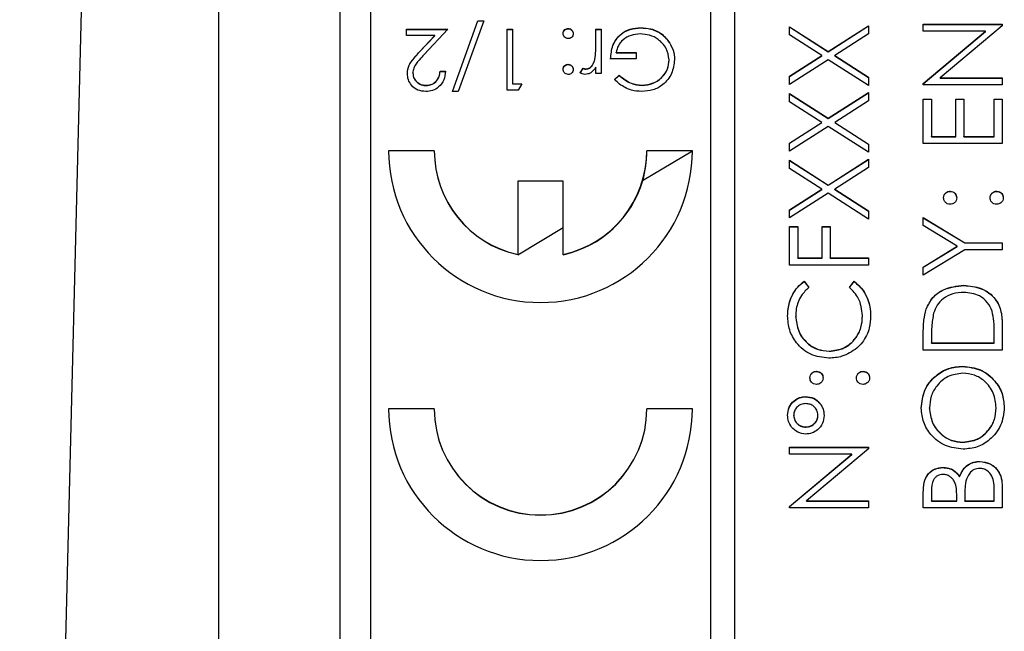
# Model space of a CAD drawing. Header units: millimetres. Extents: x 249 to 1195, y -3 to 820.
# Tile 20 of 28: x 819 to 835, y 396 to 406. Entities that reach past the tile are written whole.
import ezdxf

# ---------------------------------------------------------------- set-up
doc = ezdxf.new("R2010")
doc.units = ezdxf.units.MM

msp = doc.modelspace()

# ---------------------------------------------------------------- linework, layer by layer
at = {"color": 7, "linetype": 'Continuous', "lineweight": 25}
for p, q in [((820.673, 433.524), (819, 365.292)), ((822.273, 419.689), (822.273, 374.716)), ((824.273, 376.527), (824.273, 417.527)), ((830.373, 417.117), (830.373, 377.141)), ((830.773, 377.141), (830.773, 417.117)), ((824.773, 415.118), (824.773, 379.14)), ((826.125, 405.149), (826.543, 406.315)), ((826.126, 405.149), (826.543, 406.311)), ((826.638, 406.315), (826.219, 405.149)), ((826.543, 406.315), (826.638, 406.315)), ((826.543, 406.311), (826.543, 406.315)), ((826.543, 406.311), (826.636, 406.311)), ((825.368, 406.174), (826.048, 406.174)), ((825.368, 406.071), (825.368, 406.174)), ((825.368, 406.17), (826.045, 406.17)), ((826.048, 406.174), (825.66, 405.76)), ((827.022, 406.174), (827.112, 406.174)), ((827.022, 405.174), (827.022, 406.174)), ((827.022, 406.17), (827.112, 406.17)), ((827.112, 406.174), (827.112, 405.277)), ((828.029, 406.183), (828.029, 406.186)), ((828.484, 406.174), (828.573, 406.174)), ((828.484, 405.928), (828.484, 406.174)), ((828.484, 406.17), (828.573, 406.17)), ((828.573, 406.174), (828.573, 405.443)), ((829.223, 406.196), (829.223, 406.199)), ((831.673, 406.215), (832.31, 405.808)), ((831.673, 406.081), (831.673, 406.215)), ((831.673, 406.212), (832.31, 405.804)), ((832.31, 405.808), (832.973, 406.232)), ((832.31, 405.804), (832.973, 406.228)), ((832.973, 406.232), (832.973, 406.097)), ((833.873, 406.257), (835.173, 406.257)), ((833.873, 406.14), (833.873, 406.257)), ((833.873, 406.253), (835.173, 406.253)), ((834.897, 406.14), (833.873, 406.14)), ((833.873, 405.282), (834.897, 406.14)), ((833.873, 405.278), (834.897, 406.137)), ((835.173, 406.23), (834.153, 405.374)), ((834.897, 406.137), (834.897, 406.14)), ((835.173, 406.257), (835.173, 406.23)), ((825.834, 406.071), (825.368, 406.071)), ((825.583, 405.804), (825.834, 406.071)), ((825.583, 405.801), (825.834, 406.068)), ((825.834, 406.068), (825.834, 406.071)), ((829.656, 406.007), (829.656, 406.01)), ((832.205, 405.741), (831.673, 406.081)), ((832.973, 406.097), (832.416, 405.741)), ((828.484, 405.925), (828.484, 405.928)), ((825.583, 405.801), (825.583, 405.804)), ((828.468, 405.674), (828.468, 405.677)), ((829.15, 405.687), (828.727, 405.687)), ((828.817, 405.789), (829.15, 405.789)), ((828.817, 405.786), (828.817, 405.789)), ((828.817, 405.786), (829.15, 405.786)), ((829.15, 405.789), (829.15, 405.687)), ((829.689, 405.666), (829.689, 405.669)), ((831.673, 405.4), (832.205, 405.741)), ((831.673, 405.397), (832.205, 405.737)), ((832.31, 405.673), (831.673, 405.266)), ((832.205, 405.737), (832.205, 405.741)), ((832.31, 405.804), (832.31, 405.808)), ((832.973, 405.249), (832.31, 405.673)), ((832.416, 405.741), (832.973, 405.384)), ((832.416, 405.737), (832.416, 405.741)), ((832.416, 405.737), (832.973, 405.38)), ((828.029, 405.594), (828.029, 405.597)), ((828.227, 405.455), (828.277, 405.533)), ((828.227, 405.452), (828.277, 405.53)), ((828.277, 405.53), (828.277, 405.533)), ((828.322, 405.517), (828.322, 405.52)), ((828.484, 405.443), (828.484, 405.551)), ((825.471, 405.45), (825.471, 405.454)), ((825.92, 405.482), (826.009, 405.482)), ((825.92, 405.478), (825.92, 405.482)), ((825.92, 405.478), (826.009, 405.478)), ((828.573, 405.443), (828.484, 405.443)), ((828.791, 405.345), (828.868, 405.418)), ((828.791, 405.341), (828.868, 405.414)), ((828.868, 405.414), (828.868, 405.418)), ((831.673, 405.266), (831.673, 405.4)), ((832.973, 405.384), (832.973, 405.249)), ((834.153, 405.374), (835.173, 405.374)), ((834.153, 405.371), (834.153, 405.374)), ((834.153, 405.371), (835.173, 405.371)), ((835.173, 405.374), (835.173, 405.257)), ((825.688, 405.248), (825.688, 405.251)), ((827.207, 405.174), (827.022, 405.174)), ((827.112, 405.277), (827.266, 405.277)), ((827.112, 405.273), (827.112, 405.277)), ((827.112, 405.273), (827.264, 405.273)), ((827.266, 405.277), (827.207, 405.174)), ((829.244, 405.248), (829.244, 405.251)), ((833.873, 405.257), (833.873, 405.282)), ((835.173, 405.257), (833.873, 405.257)), ((826.219, 405.149), (826.125, 405.149)), ((831.673, 405.116), (832.31, 404.709)), ((831.673, 404.981), (831.673, 405.116)), ((831.673, 405.112), (832.31, 404.705)), ((832.31, 404.709), (832.973, 405.133)), ((832.31, 404.705), (832.973, 405.129)), ((832.973, 405.133), (832.973, 404.998)), ((833.873, 405.024), (834.007, 405.024)), ((833.873, 404.291), (833.873, 405.024)), ((833.873, 405.021), (834.007, 405.021)), ((834.007, 405.024), (834.007, 404.408)), ((834.407, 405.024), (834.54, 405.024)), ((834.407, 404.408), (834.407, 405.024)), ((834.407, 405.021), (834.54, 405.021)), ((834.54, 405.024), (834.54, 404.408)), ((835.04, 405.024), (835.173, 405.024)), ((835.04, 404.408), (835.04, 405.024)), ((835.04, 405.021), (835.173, 405.021)), ((835.173, 405.024), (835.173, 404.291)), ((832.205, 404.641), (831.673, 404.981)), ((832.973, 404.998), (832.416, 404.641)), ((832.31, 404.705), (832.31, 404.709)), ((831.673, 404.301), (832.205, 404.641)), ((831.673, 404.298), (832.205, 404.638)), ((832.31, 404.574), (831.673, 404.166)), ((832.205, 404.638), (832.205, 404.641)), ((832.973, 404.15), (832.31, 404.574)), ((832.416, 404.641), (832.973, 404.284)), ((832.416, 404.638), (832.416, 404.641)), ((832.416, 404.638), (832.973, 404.281)), ((834.007, 404.408), (834.407, 404.408)), ((834.007, 404.404), (834.007, 404.408)), ((834.007, 404.404), (834.407, 404.404)), ((834.407, 404.404), (834.407, 404.408)), ((834.54, 404.408), (835.04, 404.408)), ((834.54, 404.404), (834.54, 404.408)), ((834.54, 404.404), (835.04, 404.404)), ((835.04, 404.404), (835.04, 404.408)), ((831.673, 404.166), (831.673, 404.301)), ((832.973, 404.284), (832.973, 404.15)), ((835.173, 404.291), (833.873, 404.291)), ((825.823, 404.175), (825.073, 404.175)), ((825.823, 404.171), (825.073, 404.171)), ((825.823, 404.171), (825.823, 404.175)), ((829.254, 403.685), (830.073, 404.171)), ((830.073, 404.175), (829.323, 404.175)), ((829.323, 404.171), (829.323, 404.175)), ((830.073, 404.171), (829.323, 404.171)), ((832.31, 403.609), (832.973, 404.033)), ((832.31, 403.606), (832.973, 404.03)), ((832.973, 404.033), (832.973, 403.899)), ((831.673, 404.017), (832.31, 403.609)), ((831.673, 403.882), (831.673, 404.017)), ((831.673, 404.013), (832.31, 403.606)), ((832.205, 403.542), (831.673, 403.882)), ((832.973, 403.899), (832.416, 403.542)), ((827.948, 403.675), (827.198, 403.675)), ((827.198, 403.675), (827.198, 402.466)), ((827.948, 403.672), (827.198, 403.672)), ((827.948, 402.466), (827.948, 403.675)), ((832.31, 403.606), (832.31, 403.609)), ((831.673, 403.202), (832.205, 403.542)), ((831.673, 403.198), (832.205, 403.538)), ((832.31, 403.475), (831.673, 403.067)), ((832.205, 403.538), (832.205, 403.542)), ((832.973, 403.05), (832.31, 403.475)), ((832.416, 403.542), (832.973, 403.185)), ((832.416, 403.538), (832.416, 403.542)), ((832.416, 403.538), (832.973, 403.182)), ((834.315, 403.505), (834.315, 403.509)), ((835.082, 403.505), (835.082, 403.509)), ((831.673, 403.067), (831.673, 403.202)), ((832.973, 403.185), (832.973, 403.05)), ((833.873, 403.075), (834.555, 402.659)), ((833.873, 402.942), (833.873, 403.075)), ((833.873, 403.072), (834.555, 402.656)), ((827.198, 402.463), (827.948, 402.909)), ((831.673, 402.926), (831.807, 402.926)), ((831.673, 402.293), (831.673, 402.926)), ((831.673, 402.922), (831.807, 402.922)), ((831.807, 402.926), (831.807, 402.409)), ((832.207, 402.926), (832.34, 402.926)), ((832.207, 402.409), (832.207, 402.926)), ((832.207, 402.922), (832.34, 402.922)), ((832.34, 402.926), (832.34, 402.409)), ((834.432, 402.601), (833.873, 402.942)), ((833.873, 402.26), (834.432, 402.601)), ((833.873, 402.256), (834.432, 402.598)), ((834.432, 402.598), (834.432, 402.601)), ((834.555, 402.659), (835.173, 402.659)), ((834.555, 402.656), (834.555, 402.659)), ((834.555, 402.656), (835.173, 402.656)), ((835.173, 402.659), (835.173, 402.542)), ((827.198, 402.463), (827.198, 402.466)), ((827.948, 402.463), (827.948, 402.466)), ((831.807, 402.409), (832.207, 402.409)), ((831.807, 402.406), (831.807, 402.409)), ((832.207, 402.406), (832.207, 402.409)), ((832.34, 402.409), (832.973, 402.409)), ((832.34, 402.406), (832.34, 402.409)), ((832.973, 402.409), (832.973, 402.293)), ((834.555, 402.542), (833.873, 402.126)), ((835.173, 402.542), (834.555, 402.542)), ((832.973, 402.293), (831.673, 402.293)), ((831.807, 402.406), (832.207, 402.406)), ((832.34, 402.406), (832.973, 402.406)), ((833.873, 402.126), (833.873, 402.26)), ((831.912, 402.026), (831.99, 401.924)), ((831.912, 402.023), (831.912, 402.026)), ((831.912, 402.023), (831.99, 401.921)), ((832.657, 401.924), (832.734, 402.026)), ((832.657, 401.921), (832.734, 402.023)), ((832.734, 402.023), (832.734, 402.026)), ((834.54, 401.956), (834.54, 401.959)), ((831.773, 401.448), (831.773, 401.452)), ((832.873, 401.457), (832.873, 401.46)), ((833.92, 401.565), (833.92, 401.568)), ((835.173, 401.296), (835.173, 400.893)), ((833.873, 400.893), (833.873, 401.156)), ((835.04, 401.01), (835.04, 401.159)), ((834.007, 401.101), (834.007, 401.01)), ((834.007, 401.01), (835.04, 401.01)), ((834.007, 401.007), (834.007, 401.01)), ((834.007, 401.007), (835.04, 401.007)), ((835.04, 401.007), (835.04, 401.01)), ((832.325, 400.873), (832.325, 400.877)), ((835.173, 400.893), (833.873, 400.893)), ((834.523, 400.623), (834.523, 400.627)), ((832.115, 400.54), (832.115, 400.544)), ((832.882, 400.54), (832.882, 400.544)), ((831.94, 400.124), (831.94, 400.127)), ((825.823, 399.927), (825.073, 399.927)), ((825.823, 399.924), (825.073, 399.924)), ((825.823, 399.924), (825.823, 399.927)), ((830.073, 399.927), (829.323, 399.927)), ((829.323, 399.924), (829.323, 399.927)), ((830.073, 399.924), (829.323, 399.924)), ((831.74, 399.818), (831.74, 399.822)), ((832.14, 399.817), (832.14, 399.821)), ((833.973, 399.938), (833.973, 399.941)), ((835.073, 399.938), (835.073, 399.941)), ((831.94, 399.624), (831.94, 399.628)), ((834.529, 399.374), (834.529, 399.378)), ((831.673, 399.294), (832.973, 399.294)), ((831.673, 399.178), (831.673, 399.294)), ((831.673, 399.291), (832.973, 399.291)), ((832.697, 399.178), (831.673, 399.178)), ((831.673, 398.32), (832.697, 399.178)), ((831.673, 398.316), (832.697, 399.174)), ((832.973, 399.268), (831.953, 398.412)), ((832.697, 399.174), (832.697, 399.178)), ((832.973, 399.294), (832.973, 399.268)), ((834.804, 399.058), (834.804, 399.061)), ((834.196, 398.958), (834.196, 398.961)), ((834.472, 398.808), (834.472, 398.811)), ((833.873, 398.295), (833.873, 398.549)), ((834.007, 398.57), (834.007, 398.412)), ((835.04, 398.412), (835.04, 398.578)), ((835.173, 398.646), (835.173, 398.295)), ((831.953, 398.412), (832.973, 398.412)), ((831.953, 398.408), (831.953, 398.412)), ((831.953, 398.408), (832.973, 398.408)), ((832.973, 398.412), (832.973, 398.295)), ((834.007, 398.412), (834.423, 398.412)), ((834.007, 398.408), (834.007, 398.412)), ((834.007, 398.408), (834.423, 398.408)), ((834.423, 398.412), (834.423, 398.49)), ((834.423, 398.408), (834.423, 398.412)), ((834.557, 398.489), (834.557, 398.412)), ((834.557, 398.412), (835.04, 398.412)), ((834.557, 398.408), (834.557, 398.412)), ((834.557, 398.408), (835.04, 398.408)), ((835.04, 398.408), (835.04, 398.412)), ((831.673, 398.295), (831.673, 398.32)), ((832.973, 398.295), (831.673, 398.295)), ((835.173, 398.295), (833.873, 398.295))]:
    msp.add_line(p, q, dxfattribs=at)
for centre, radius, start, end in [((827.573, 404.176), 2.5, 180.0282, 359.9718), ((827.573, 404.175), 1.749, 180.0126, 257.648), ((827.573, 404.172), 1.749, 180.0126, 257.648), ((827.574, 404.175), 1.749, 282.352, 359.9874), ((827.576, 404.171), 1.748, 343.8317, 359.9998), ((827.574, 404.172), 1.75, 282.3573, 343.8227), ((827.573, 399.929), 2.5, 180.0282, 359.9718), ((827.573, 399.928), 1.75, 180.0282, 359.9718), ((827.573, 399.925), 1.75, 180.0282, 359.9718)]:
    msp.add_arc(centre, radius, start, end, dxfattribs=at)
for points, knots in [([(827.945, 406.103), (827.947, 406.115), (827.95, 406.14), (827.972, 406.167), (828, 406.184), (828.019, 406.186), (828.029, 406.186)], [0, 0, 0, 0, 0.279515, 0.559486, 0.779684, 1, 1, 1, 1]), ([(827.945, 406.1), (827.947, 406.112), (827.95, 406.136), (827.972, 406.163), (828, 406.18), (828.019, 406.182), (828.029, 406.183)], [0, 0, 0, 0, 0.279515, 0.559486, 0.779684, 1, 1, 1, 1]), ([(828.029, 406.186), (828.041, 406.185), (828.065, 406.182), (828.092, 406.159), (828.109, 406.132), (828.111, 406.113), (828.112, 406.103)], [0, 0, 0, 0, 0.279628, 0.559268, 0.779583, 1, 1, 1, 1]), ([(828.029, 406.183), (828.041, 406.181), (828.065, 406.178), (828.092, 406.156), (828.109, 406.129), (828.111, 406.109), (828.112, 406.1)], [0, 0, 0, 0, 0.279628, 0.559268, 0.779583, 1, 1, 1, 1]), ([(828.727, 405.687), (828.733, 405.762), (828.746, 405.913), (828.872, 406.091), (829.045, 406.187), (829.163, 406.195), (829.223, 406.199)], [0, 0, 0, 0, 0.280351, 0.559367, 0.779371, 1, 1, 1, 1]), ([(828.727, 405.683), (828.733, 405.759), (828.746, 405.909), (828.872, 406.087), (829.045, 406.184), (829.163, 406.192), (829.223, 406.196)], [0, 0, 0, 0, 0.280351, 0.559367, 0.779371, 1, 1, 1, 1]), ([(829.223, 406.199), (829.278, 406.196), (829.37, 406.191), (829.49, 406.146), (829.582, 406.089), (829.631, 406.036), (829.656, 406.01)], [0, 0, 0, 0, 0.339789, 0.559872, 0.779908, 1, 1, 1, 1]), ([(829.223, 406.196), (829.278, 406.192), (829.37, 406.187), (829.49, 406.142), (829.582, 406.085), (829.631, 406.033), (829.656, 406.007)], [0, 0, 0, 0, 0.339789, 0.559872, 0.779908, 1, 1, 1, 1]), ([(828.029, 406.02), (828.016, 406.021), (827.992, 406.024), (827.965, 406.047), (827.948, 406.074), (827.946, 406.093), (827.945, 406.103)], [0, 0, 0, 0, 0.279602, 0.559212, 0.779475, 1, 1, 1, 1]), ([(828.112, 406.103), (828.11, 406.091), (828.108, 406.066), (828.085, 406.039), (828.058, 406.022), (828.038, 406.021), (828.029, 406.02)], [0, 0, 0, 0, 0.279576, 0.559284, 0.779552, 1, 1, 1, 1]), ([(829.215, 406.097), (829.163, 406.093), (829.06, 406.085), (828.934, 406.01), (828.846, 405.908), (828.827, 405.829), (828.817, 405.789)], [0, 0, 0, 0, 0.280258, 0.55994, 0.779939, 1, 1, 1, 1]), ([(829.689, 405.669), (829.679, 405.736), (829.658, 405.868), (829.525, 406.007), (829.371, 406.084), (829.267, 406.093), (829.215, 406.097)], [0, 0, 0, 0, 0.279051, 0.558582, 0.779235, 1, 1, 1, 1]), ([(829.656, 406.01), (829.695, 405.953), (829.766, 405.851), (829.775, 405.728), (829.779, 405.673)], [0, 0, 0, 0, 0.559317, 1, 1, 1, 1]), ([(829.656, 406.007), (829.695, 405.95), (829.766, 405.847), (829.775, 405.724), (829.779, 405.67)], [0, 0, 0, 0, 0.559317, 1, 1, 1, 1]), ([(828.468, 405.677), (828.474, 405.724), (828.484, 405.807), (828.484, 405.891), (828.484, 405.928)], [0, 0, 0, 0, 0.559637, 1, 1, 1, 1]), ([(828.468, 405.674), (828.474, 405.721), (828.484, 405.804), (828.484, 405.888), (828.484, 405.925)], [0, 0, 0, 0, 0.559637, 1, 1, 1, 1]), ([(825.381, 405.446), (825.387, 405.494), (825.397, 405.573), (825.461, 405.664), (825.52, 405.736), (825.562, 405.781), (825.583, 405.804)], [0, 0, 0, 0, 0.338375, 0.558753, 0.77936, 1, 1, 1, 1]), ([(825.381, 405.442), (825.387, 405.49), (825.397, 405.57), (825.461, 405.661), (825.52, 405.733), (825.562, 405.778), (825.583, 405.801)], [0, 0, 0, 0, 0.338375, 0.558753, 0.77936, 1, 1, 1, 1]), ([(825.66, 405.76), (825.631, 405.73), (825.584, 405.679), (825.523, 405.606), (825.479, 405.535), (825.474, 405.481), (825.471, 405.454)], [0, 0, 0, 0, 0.340542, 0.56085, 0.780599, 1, 1, 1, 1]), ([(828.322, 405.52), (828.344, 405.525), (828.386, 405.534), (828.44, 405.593), (828.457, 405.645), (828.468, 405.677)], [0, 0, 0, 0, 0.278435, 0.558783, 1, 1, 1, 1]), ([(828.322, 405.517), (828.344, 405.521), (828.386, 405.53), (828.44, 405.589), (828.457, 405.642), (828.468, 405.674)], [0, 0, 0, 0, 0.278435, 0.558783, 1, 1, 1, 1]), ([(829.779, 405.673), (829.769, 405.595), (829.749, 405.439), (829.605, 405.263), (829.426, 405.163), (829.302, 405.154), (829.241, 405.149)], [0, 0, 0, 0, 0.279585, 0.559075, 0.779415, 1, 1, 1, 1]), ([(829.244, 405.251), (829.307, 405.259), (829.433, 405.274), (829.581, 405.381), (829.672, 405.52), (829.683, 405.62), (829.689, 405.669)], [0, 0, 0, 0, 0.279854, 0.559567, 0.779843, 1, 1, 1, 1]), ([(829.244, 405.248), (829.307, 405.255), (829.433, 405.271), (829.581, 405.377), (829.672, 405.517), (829.683, 405.616), (829.689, 405.666)], [0, 0, 0, 0, 0.279854, 0.559567, 0.779843, 1, 1, 1, 1]), ([(827.945, 405.514), (827.947, 405.526), (827.949, 405.551), (827.972, 405.578), (828, 405.595), (828.019, 405.596), (828.029, 405.597)], [0, 0, 0, 0, 0.279517, 0.559326, 0.779544, 1, 1, 1, 1]), ([(827.945, 405.51), (827.947, 405.523), (827.949, 405.547), (827.972, 405.574), (828, 405.591), (828.019, 405.593), (828.029, 405.594)], [0, 0, 0, 0, 0.279517, 0.559326, 0.779544, 1, 1, 1, 1]), ([(828.029, 405.43), (828.016, 405.432), (827.992, 405.435), (827.965, 405.458), (827.948, 405.485), (827.946, 405.504), (827.945, 405.514)], [0, 0, 0, 0, 0.279602, 0.559212, 0.779475, 1, 1, 1, 1]), ([(828.029, 405.597), (828.041, 405.596), (828.065, 405.593), (828.093, 405.57), (828.109, 405.543), (828.111, 405.523), (828.112, 405.514)], [0, 0, 0, 0, 0.279647, 0.559299, 0.779615, 1, 1, 1, 1]), ([(828.029, 405.594), (828.041, 405.592), (828.065, 405.589), (828.093, 405.566), (828.109, 405.539), (828.111, 405.52), (828.112, 405.51)], [0, 0, 0, 0, 0.2796468, 0.5592988, 0.7796148, 1, 1, 1, 1]), ([(828.112, 405.514), (828.11, 405.501), (828.107, 405.477), (828.085, 405.45), (828.057, 405.433), (828.038, 405.431), (828.029, 405.43)], [0, 0, 0, 0, 0.279539, 0.559327, 0.779689, 1, 1, 1, 1]), ([(828.277, 405.533), (828.285, 405.529), (828.299, 405.523), (828.315, 405.521), (828.322, 405.52)], [0, 0, 0, 0, 0.560396, 1, 1, 1, 1]), ([(828.277, 405.53), (828.285, 405.526), (828.299, 405.519), (828.315, 405.517), (828.322, 405.517)], [0, 0, 0, 0, 0.560396, 1, 1, 1, 1]), ([(828.484, 405.551), (828.459, 405.516), (828.424, 405.468), (828.355, 405.435), (828.322, 405.432), (828.305, 405.43)], [0, 0, 0, 0, 0.558841, 0.779474, 1, 1, 1, 1]), ([(825.683, 405.149), (825.639, 405.153), (825.55, 405.161), (825.451, 405.242), (825.391, 405.341), (825.384, 405.411), (825.381, 405.446)], [0, 0, 0, 0, 0.2798914, 0.559188, 0.7795727, 1, 1, 1, 1]), ([(825.471, 405.454), (825.475, 405.423), (825.484, 405.361), (825.545, 405.295), (825.615, 405.257), (825.664, 405.253), (825.688, 405.251)], [0, 0, 0, 0, 0.279126, 0.558978, 0.77935, 1, 1, 1, 1]), ([(825.471, 405.45), (825.475, 405.419), (825.484, 405.357), (825.545, 405.292), (825.615, 405.253), (825.664, 405.249), (825.688, 405.248)], [0, 0, 0, 0, 0.279126, 0.558978, 0.77935, 1, 1, 1, 1]), ([(826.009, 405.482), (826.004, 405.433), (825.992, 405.336), (825.907, 405.225), (825.798, 405.158), (825.722, 405.152), (825.683, 405.149)], [0, 0, 0, 0, 0.280029, 0.559515, 0.779668, 1, 1, 1, 1]), ([(825.688, 405.251), (825.722, 405.255), (825.79, 405.262), (825.867, 405.324), (825.909, 405.402), (825.916, 405.455), (825.92, 405.482)], [0, 0, 0, 0, 0.279693, 0.55878, 0.779138, 1, 1, 1, 1]), ([(825.688, 405.248), (825.722, 405.251), (825.79, 405.258), (825.867, 405.32), (825.909, 405.399), (825.916, 405.452), (825.92, 405.478)], [0, 0, 0, 0, 0.279693, 0.55878, 0.779138, 1, 1, 1, 1]), ([(828.305, 405.43), (828.29, 405.432), (828.262, 405.436), (828.238, 405.449), (828.227, 405.455)], [0, 0, 0, 0, 0.559243, 1, 1, 1, 1]), ([(829.241, 405.149), (829.184, 405.153), (829.089, 405.16), (828.967, 405.21), (828.873, 405.269), (828.819, 405.32), (828.791, 405.345)], [0, 0, 0, 0, 0.339527, 0.559586, 0.779731, 1, 1, 1, 1]), ([(828.868, 405.418), (828.93, 405.367), (829.041, 405.276), (829.182, 405.259), (829.244, 405.251)], [0, 0, 0, 0, 0.55981, 1, 1, 1, 1]), ([(828.868, 405.414), (828.93, 405.363), (829.041, 405.272), (829.182, 405.255), (829.244, 405.248)], [0, 0, 0, 0, 0.5598098, 1, 1, 1, 1]), ([(834.207, 403.4), (834.209, 403.416), (834.212, 403.448), (834.242, 403.483), (834.277, 403.506), (834.303, 403.508), (834.315, 403.509)], [0, 0, 0, 0, 0.279602, 0.559212, 0.779475, 1, 1, 1, 1]), ([(834.207, 403.397), (834.209, 403.413), (834.212, 403.445), (834.242, 403.48), (834.277, 403.502), (834.303, 403.504), (834.315, 403.505)], [0, 0, 0, 0, 0.279602, 0.559212, 0.779475, 1, 1, 1, 1]), ([(834.315, 403.292), (834.299, 403.294), (834.267, 403.298), (834.232, 403.327), (834.21, 403.363), (834.208, 403.388), (834.207, 403.4)], [0, 0, 0, 0, 0.279585, 0.559454, 0.779697, 1, 1, 1, 1]), ([(834.315, 403.509), (834.331, 403.507), (834.363, 403.503), (834.398, 403.473), (834.42, 403.438), (834.422, 403.413), (834.423, 403.4)], [0, 0, 0, 0, 0.279517, 0.559326, 0.779544, 1, 1, 1, 1]), ([(834.315, 403.505), (834.331, 403.503), (834.363, 403.5), (834.398, 403.47), (834.42, 403.434), (834.422, 403.409), (834.423, 403.397)], [0, 0, 0, 0, 0.279517, 0.559326, 0.779544, 1, 1, 1, 1]), ([(834.423, 403.4), (834.422, 403.384), (834.418, 403.352), (834.388, 403.317), (834.353, 403.295), (834.328, 403.293), (834.315, 403.292)], [0, 0, 0, 0, 0.279647, 0.559299, 0.779615, 1, 1, 1, 1]), ([(834.973, 403.4), (834.975, 403.416), (834.979, 403.448), (835.009, 403.483), (835.044, 403.506), (835.069, 403.508), (835.082, 403.509)], [0, 0, 0, 0, 0.279602, 0.559212, 0.779475, 1, 1, 1, 1]), ([(834.973, 403.397), (834.975, 403.413), (834.979, 403.445), (835.009, 403.48), (835.044, 403.502), (835.069, 403.504), (835.082, 403.505)], [0, 0, 0, 0, 0.279602, 0.559212, 0.779475, 1, 1, 1, 1]), ([(835.082, 403.292), (835.066, 403.294), (835.034, 403.298), (834.998, 403.327), (834.977, 403.363), (834.975, 403.388), (834.973, 403.4)], [0, 0, 0, 0, 0.279576, 0.559284, 0.779552, 1, 1, 1, 1]), ([(835.082, 403.509), (835.098, 403.507), (835.13, 403.503), (835.165, 403.473), (835.187, 403.438), (835.189, 403.413), (835.19, 403.4)], [0, 0, 0, 0, 0.279469, 0.559358, 0.779674, 1, 1, 1, 1]), ([(835.082, 403.505), (835.098, 403.503), (835.13, 403.499), (835.165, 403.47), (835.187, 403.434), (835.189, 403.409), (835.19, 403.397)], [0, 0, 0, 0, 0.2794691, 0.5593578, 0.7796739, 1, 1, 1, 1]), ([(835.19, 403.4), (835.188, 403.384), (835.184, 403.352), (835.155, 403.317), (835.119, 403.296), (835.094, 403.293), (835.082, 403.292)], [0, 0, 0, 0, 0.279581, 0.559143, 0.779575, 1, 1, 1, 1]), ([(831.64, 401.459), (831.645, 401.534), (831.653, 401.656), (831.721, 401.813), (831.801, 401.934), (831.875, 401.996), (831.912, 402.026)], [0, 0, 0, 0, 0.33969, 0.55984, 0.77993, 1, 1, 1, 1]), ([(831.64, 401.456), (831.645, 401.53), (831.653, 401.652), (831.721, 401.81), (831.801, 401.931), (831.875, 401.992), (831.912, 402.023)], [0, 0, 0, 0, 0.33969, 0.55984, 0.77993, 1, 1, 1, 1]), ([(831.99, 401.924), (831.946, 401.882), (831.873, 401.812), (831.811, 401.685), (831.779, 401.57), (831.775, 401.491), (831.773, 401.452)], [0, 0, 0, 0, 0.339327, 0.559466, 0.779727, 1, 1, 1, 1]), ([(832.873, 401.46), (832.861, 401.561), (832.839, 401.74), (832.713, 401.868), (832.657, 401.924)], [0, 0, 0, 0, 0.558772, 1, 1, 1, 1]), ([(832.734, 402.026), (832.79, 401.977), (832.881, 401.895), (832.959, 401.743), (833, 401.604), (833.005, 401.509), (833.007, 401.461)], [0, 0, 0, 0, 0.339341, 0.559515, 0.77972, 1, 1, 1, 1]), ([(832.734, 402.023), (832.79, 401.973), (832.881, 401.891), (832.959, 401.739), (833, 401.601), (833.005, 401.505), (833.007, 401.457)], [0, 0, 0, 0, 0.3393414, 0.5595148, 0.7797196, 1, 1, 1, 1]), ([(833.92, 401.568), (833.952, 401.634), (834.017, 401.766), (834.236, 401.927), (834.425, 401.947), (834.54, 401.959)], [0, 0, 0, 0, 0.280264, 0.560715, 1, 1, 1, 1]), ([(833.92, 401.565), (833.952, 401.631), (834.017, 401.763), (834.236, 401.924), (834.425, 401.944), (834.54, 401.956)], [0, 0, 0, 0, 0.280264, 0.560715, 1, 1, 1, 1]), ([(834.54, 401.959), (834.637, 401.95), (834.832, 401.931), (835.065, 401.763), (835.167, 401.526), (835.171, 401.373), (835.173, 401.296)], [0, 0, 0, 0, 0.280124, 0.559248, 0.778837, 1, 1, 1, 1]), ([(834.54, 401.956), (834.637, 401.946), (834.832, 401.928), (835.065, 401.759), (835.167, 401.523), (835.171, 401.369), (835.173, 401.293)], [0, 0, 0, 0, 0.280124, 0.5592478, 0.7788365, 1, 1, 1, 1]), ([(834.54, 401.843), (834.479, 401.839), (834.357, 401.83), (834.204, 401.75), (834.095, 401.635), (834.06, 401.545), (834.043, 401.501)], [0, 0, 0, 0, 0.280178, 0.559765, 0.779797, 1, 1, 1, 1]), ([(835.007, 401.531), (834.984, 401.582), (834.939, 401.686), (834.775, 401.817), (834.629, 401.833), (834.54, 401.843)], [0, 0, 0, 0, 0.280536, 0.561015, 1, 1, 1, 1]), ([(832.316, 400.76), (832.214, 400.772), (832.01, 400.796), (831.787, 400.988), (831.658, 401.219), (831.646, 401.379), (831.64, 401.459)], [0, 0, 0, 0, 0.279512, 0.55908, 0.779374, 1, 1, 1, 1]), ([(831.773, 401.452), (831.783, 401.369), (831.802, 401.203), (831.943, 401.01), (832.129, 400.895), (832.259, 400.883), (832.325, 400.877)], [0, 0, 0, 0, 0.279856, 0.559519, 0.779686, 1, 1, 1, 1]), ([(831.773, 401.448), (831.783, 401.366), (831.802, 401.2), (831.943, 401.006), (832.129, 400.891), (832.259, 400.879), (832.325, 400.873)], [0, 0, 0, 0, 0.279856, 0.559519, 0.779686, 1, 1, 1, 1]), ([(832.325, 400.877), (832.409, 400.887), (832.577, 400.907), (832.758, 401.069), (832.86, 401.262), (832.869, 401.394), (832.873, 401.46)], [0, 0, 0, 0, 0.279434, 0.558921, 0.779283, 1, 1, 1, 1]), ([(832.325, 400.873), (832.409, 400.883), (832.577, 400.903), (832.758, 401.066), (832.86, 401.259), (832.869, 401.391), (832.873, 401.457)], [0, 0, 0, 0, 0.279434, 0.558921, 0.779283, 1, 1, 1, 1]), ([(833.007, 401.461), (833.003, 401.392), (832.997, 401.28), (832.943, 401.132), (832.875, 401.017), (832.811, 400.956), (832.779, 400.925)], [0, 0, 0, 0, 0.339838, 0.559927, 0.779959, 1, 1, 1, 1]), ([(833.873, 401.156), (833.874, 401.234), (833.874, 401.373), (833.906, 401.509), (833.92, 401.568)], [0, 0, 0, 0, 0.560445, 1, 1, 1, 1]), ([(833.873, 401.152), (833.874, 401.23), (833.874, 401.37), (833.906, 401.505), (833.92, 401.565)], [0, 0, 0, 0, 0.5604447, 1, 1, 1, 1]), ([(834.043, 401.501), (834.03, 401.427), (834.007, 401.295), (834.007, 401.16), (834.007, 401.101)], [0, 0, 0, 0, 0.559542, 1, 1, 1, 1]), ([(835.04, 401.159), (835.04, 401.229), (835.041, 401.354), (835.017, 401.477), (835.007, 401.531)], [0, 0, 0, 0, 0.560426, 1, 1, 1, 1]), ([(832.779, 400.925), (832.701, 400.871), (832.56, 400.775), (832.391, 400.765), (832.316, 400.76)], [0, 0, 0, 0, 0.559029, 1, 1, 1, 1]), ([(833.84, 399.936), (833.851, 400.038), (833.872, 400.241), (834.057, 400.469), (834.283, 400.607), (834.443, 400.62), (834.523, 400.627)], [0, 0, 0, 0, 0.279767, 0.559358, 0.779571, 1, 1, 1, 1]), ([(834.523, 400.627), (834.624, 400.616), (834.826, 400.593), (835.049, 400.408), (835.187, 400.184), (835.2, 400.025), (835.207, 399.946)], [0, 0, 0, 0, 0.27963, 0.559343, 0.779597, 1, 1, 1, 1]), ([(832.007, 400.435), (832.009, 400.451), (832.012, 400.483), (832.042, 400.518), (832.077, 400.541), (832.103, 400.543), (832.115, 400.544)], [0, 0, 0, 0, 0.279602, 0.559212, 0.779475, 1, 1, 1, 1]), ([(832.007, 400.432), (832.009, 400.448), (832.012, 400.48), (832.042, 400.515), (832.077, 400.537), (832.103, 400.539), (832.115, 400.54)], [0, 0, 0, 0, 0.279602, 0.559212, 0.779475, 1, 1, 1, 1]), ([(832.115, 400.544), (832.131, 400.542), (832.163, 400.538), (832.198, 400.509), (832.22, 400.473), (832.222, 400.448), (832.223, 400.435)], [0, 0, 0, 0, 0.279517, 0.559326, 0.779544, 1, 1, 1, 1]), ([(832.115, 400.54), (832.131, 400.538), (832.163, 400.535), (832.198, 400.505), (832.22, 400.47), (832.222, 400.445), (832.223, 400.432)], [0, 0, 0, 0, 0.279517, 0.559326, 0.779544, 1, 1, 1, 1]), ([(832.773, 400.435), (832.775, 400.451), (832.779, 400.483), (832.809, 400.518), (832.844, 400.541), (832.869, 400.543), (832.882, 400.544)], [0, 0, 0, 0, 0.279602, 0.559212, 0.779475, 1, 1, 1, 1]), ([(832.773, 400.432), (832.775, 400.448), (832.779, 400.48), (832.809, 400.515), (832.844, 400.537), (832.869, 400.539), (832.882, 400.54)], [0, 0, 0, 0, 0.279602, 0.559212, 0.779475, 1, 1, 1, 1]), ([(832.882, 400.544), (832.898, 400.542), (832.93, 400.538), (832.965, 400.508), (832.987, 400.473), (832.989, 400.448), (832.99, 400.435)], [0, 0, 0, 0, 0.2794691, 0.5593578, 0.7796739, 1, 1, 1, 1]), ([(832.882, 400.54), (832.898, 400.538), (832.93, 400.535), (832.965, 400.505), (832.987, 400.47), (832.989, 400.444), (832.99, 400.432)], [0, 0, 0, 0, 0.279469, 0.559358, 0.779674, 1, 1, 1, 1]), ([(833.84, 399.932), (833.851, 400.034), (833.872, 400.238), (834.057, 400.465), (834.283, 400.603), (834.443, 400.617), (834.523, 400.623)], [0, 0, 0, 0, 0.279767, 0.559358, 0.779571, 1, 1, 1, 1]), ([(834.523, 400.51), (834.44, 400.5), (834.275, 400.48), (834.096, 400.322), (833.993, 400.135), (833.98, 400.006), (833.973, 399.941)], [0, 0, 0, 0, 0.279468, 0.55887, 0.779516, 1, 1, 1, 1]), ([(834.523, 400.623), (834.624, 400.612), (834.826, 400.589), (835.049, 400.404), (835.187, 400.18), (835.2, 400.022), (835.207, 399.943)], [0, 0, 0, 0, 0.27963, 0.559343, 0.779597, 1, 1, 1, 1]), ([(835.073, 399.941), (835.064, 400.024), (835.045, 400.189), (834.903, 400.38), (834.718, 400.492), (834.588, 400.504), (834.523, 400.51)], [0, 0, 0, 0, 0.27983, 0.559389, 0.779654, 1, 1, 1, 1]), ([(832.115, 400.327), (832.099, 400.329), (832.067, 400.333), (832.032, 400.362), (832.01, 400.398), (832.008, 400.423), (832.007, 400.435)], [0, 0, 0, 0, 0.279585, 0.559454, 0.779697, 1, 1, 1, 1]), ([(832.223, 400.435), (832.222, 400.419), (832.218, 400.387), (832.188, 400.352), (832.153, 400.33), (832.128, 400.328), (832.115, 400.327)], [0, 0, 0, 0, 0.279647, 0.559299, 0.779615, 1, 1, 1, 1]), ([(832.882, 400.327), (832.866, 400.329), (832.834, 400.333), (832.798, 400.362), (832.777, 400.398), (832.775, 400.423), (832.773, 400.435)], [0, 0, 0, 0, 0.279576, 0.559284, 0.779552, 1, 1, 1, 1]), ([(832.99, 400.435), (832.988, 400.419), (832.984, 400.388), (832.955, 400.352), (832.919, 400.331), (832.894, 400.328), (832.882, 400.327)], [0, 0, 0, 0, 0.2795812, 0.5591432, 0.7795754, 1, 1, 1, 1]), ([(831.64, 399.821), (831.645, 399.866), (831.655, 399.955), (831.736, 400.055), (831.835, 400.118), (831.905, 400.124), (831.94, 400.127)], [0, 0, 0, 0, 0.279651, 0.559386, 0.779629, 1, 1, 1, 1]), ([(831.64, 399.817), (831.645, 399.862), (831.655, 399.952), (831.736, 400.052), (831.835, 400.114), (831.905, 400.121), (831.94, 400.124)], [0, 0, 0, 0, 0.2796507, 0.5593861, 0.7796292, 1, 1, 1, 1]), ([(831.942, 400.011), (831.913, 400.008), (831.855, 400.002), (831.789, 399.952), (831.747, 399.89), (831.742, 399.844), (831.74, 399.822)], [0, 0, 0, 0, 0.279971, 0.559668, 0.779809, 1, 1, 1, 1]), ([(831.94, 400.127), (831.985, 400.122), (832.075, 400.111), (832.173, 400.025), (832.232, 399.924), (832.237, 399.854), (832.24, 399.818)], [0, 0, 0, 0, 0.279451, 0.559125, 0.779441, 1, 1, 1, 1]), ([(831.94, 400.124), (831.985, 400.118), (832.075, 400.108), (832.173, 400.022), (832.232, 399.921), (832.237, 399.85), (832.24, 399.815)], [0, 0, 0, 0, 0.279451, 0.559125, 0.779441, 1, 1, 1, 1]), ([(832.14, 399.821), (832.136, 399.85), (832.129, 399.907), (832.074, 399.968), (832.009, 400.005), (831.964, 400.009), (831.942, 400.011)], [0, 0, 0, 0, 0.27928, 0.559096, 0.779507, 1, 1, 1, 1]), ([(831.938, 399.511), (831.893, 399.517), (831.803, 399.529), (831.707, 399.615), (831.649, 399.716), (831.643, 399.786), (831.64, 399.821)], [0, 0, 0, 0, 0.279239, 0.559101, 0.779515, 1, 1, 1, 1]), ([(831.74, 399.822), (831.744, 399.793), (831.751, 399.735), (831.806, 399.672), (831.872, 399.633), (831.917, 399.63), (831.94, 399.628)], [0, 0, 0, 0, 0.279349, 0.559223, 0.779594, 1, 1, 1, 1]), ([(831.74, 399.818), (831.744, 399.789), (831.751, 399.731), (831.806, 399.668), (831.872, 399.63), (831.917, 399.626), (831.94, 399.624)], [0, 0, 0, 0, 0.279349, 0.559223, 0.779594, 1, 1, 1, 1]), ([(832.24, 399.818), (832.235, 399.773), (832.225, 399.683), (832.144, 399.582), (832.044, 399.52), (831.973, 399.514), (831.938, 399.511)], [0, 0, 0, 0, 0.279728, 0.559381, 0.779608, 1, 1, 1, 1]), ([(831.94, 399.628), (831.969, 399.631), (832.027, 399.638), (832.091, 399.69), (832.133, 399.753), (832.138, 399.798), (832.14, 399.821)], [0, 0, 0, 0, 0.279655, 0.5595, 0.779804, 1, 1, 1, 1]), ([(831.94, 399.624), (831.969, 399.627), (832.027, 399.634), (832.091, 399.687), (832.133, 399.749), (832.138, 399.795), (832.14, 399.817)], [0, 0, 0, 0, 0.279655, 0.5595, 0.779804, 1, 1, 1, 1]), ([(834.529, 399.261), (834.429, 399.273), (834.228, 399.297), (834, 399.475), (833.864, 399.699), (833.848, 399.857), (833.84, 399.936)], [0, 0, 0, 0, 0.279731, 0.559327, 0.77968, 1, 1, 1, 1]), ([(833.973, 399.941), (833.984, 399.859), (834.005, 399.695), (834.15, 399.508), (834.334, 399.395), (834.464, 399.384), (834.529, 399.378)], [0, 0, 0, 0, 0.279627, 0.55935, 0.77963, 1, 1, 1, 1]), ([(833.973, 399.938), (833.984, 399.856), (834.005, 399.692), (834.15, 399.504), (834.334, 399.392), (834.464, 399.38), (834.529, 399.374)], [0, 0, 0, 0, 0.2796271, 0.5593495, 0.7796302, 1, 1, 1, 1]), ([(835.207, 399.946), (835.196, 399.845), (835.173, 399.644), (834.99, 399.42), (834.766, 399.282), (834.608, 399.268), (834.529, 399.261)], [0, 0, 0, 0, 0.279663, 0.559354, 0.779636, 1, 1, 1, 1]), ([(834.529, 399.378), (834.611, 399.388), (834.775, 399.408), (834.951, 399.565), (835.058, 399.749), (835.068, 399.877), (835.073, 399.941)], [0, 0, 0, 0, 0.279416, 0.559077, 0.779478, 1, 1, 1, 1]), ([(834.529, 399.374), (834.611, 399.384), (834.775, 399.404), (834.951, 399.561), (835.058, 399.745), (835.068, 399.874), (835.073, 399.938)], [0, 0, 0, 0, 0.279416, 0.5590765, 0.779478, 1, 1, 1, 1]), ([(834.472, 398.811), (834.488, 398.85), (834.519, 398.928), (834.607, 399.01), (834.706, 399.054), (834.772, 399.059), (834.804, 399.061)], [0, 0, 0, 0, 0.280382, 0.559606, 0.779765, 1, 1, 1, 1]), ([(834.472, 398.808), (834.488, 398.847), (834.519, 398.924), (834.607, 399.006), (834.706, 399.051), (834.772, 399.055), (834.804, 399.058)], [0, 0, 0, 0, 0.280382, 0.559606, 0.779765, 1, 1, 1, 1]), ([(834.804, 399.061), (834.863, 399.054), (834.979, 399.038), (835.103, 398.921), (835.166, 398.784), (835.171, 398.692), (835.173, 398.646)], [0, 0, 0, 0, 0.279141, 0.558654, 0.779059, 1, 1, 1, 1]), ([(834.804, 399.058), (834.863, 399.05), (834.979, 399.035), (835.103, 398.918), (835.166, 398.78), (835.171, 398.689), (835.173, 398.643)], [0, 0, 0, 0, 0.279141, 0.558654, 0.779059, 1, 1, 1, 1]), ([(833.873, 398.549), (833.875, 398.604), (833.877, 398.715), (833.943, 398.861), (834.065, 398.947), (834.152, 398.956), (834.196, 398.961)], [0, 0, 0, 0, 0.281317, 0.559922, 0.779935, 1, 1, 1, 1]), ([(833.873, 398.545), (833.875, 398.601), (833.877, 398.711), (833.943, 398.858), (834.065, 398.943), (834.152, 398.953), (834.196, 398.958)], [0, 0, 0, 0, 0.281317, 0.559922, 0.779935, 1, 1, 1, 1]), ([(834.198, 398.845), (834.166, 398.841), (834.118, 398.835), (834.068, 398.794), (834.013, 398.717), (834.009, 398.635), (834.007, 398.57)], [0, 0, 0, 0, 0.249284, 0.374925, 0.500645, 1, 1, 1, 1]), ([(834.196, 398.961), (834.226, 398.959), (834.288, 398.955), (834.392, 398.912), (834.442, 398.849), (834.472, 398.811)], [0, 0, 0, 0, 0.280867, 0.561527, 1, 1, 1, 1]), ([(834.196, 398.958), (834.226, 398.956), (834.288, 398.951), (834.392, 398.908), (834.442, 398.846), (834.472, 398.808)], [0, 0, 0, 0, 0.280867, 0.561527, 1, 1, 1, 1]), ([(834.423, 398.49), (834.423, 398.572), (834.423, 398.674), (834.357, 398.774), (834.312, 398.813), (834.257, 398.84), (834.218, 398.843), (834.198, 398.845)], [0, 0, 0, 0, 0.498607, 0.624009, 0.749401, 0.874736, 1, 1, 1, 1]), ([(834.804, 398.945), (834.773, 398.941), (834.709, 398.933), (834.616, 398.858), (834.589, 398.78), (834.572, 398.732)], [0, 0, 0, 0, 0.279944, 0.560429, 1, 1, 1, 1]), ([(835.04, 398.578), (835.04, 398.663), (835.04, 398.79), (834.94, 398.902), (834.866, 398.939), (834.825, 398.943), (834.804, 398.945)], [0, 0, 0, 0, 0.49936, 0.748736, 0.874399, 1, 1, 1, 1]), ([(834.572, 398.732), (834.567, 398.687), (834.557, 398.606), (834.557, 398.525), (834.557, 398.489)], [0, 0, 0, 0, 0.559734, 1, 1, 1, 1])]:
    msp.add_open_spline(points, degree=3, knots=knots, dxfattribs=at)

doc.saveas('drawing.dxf')
